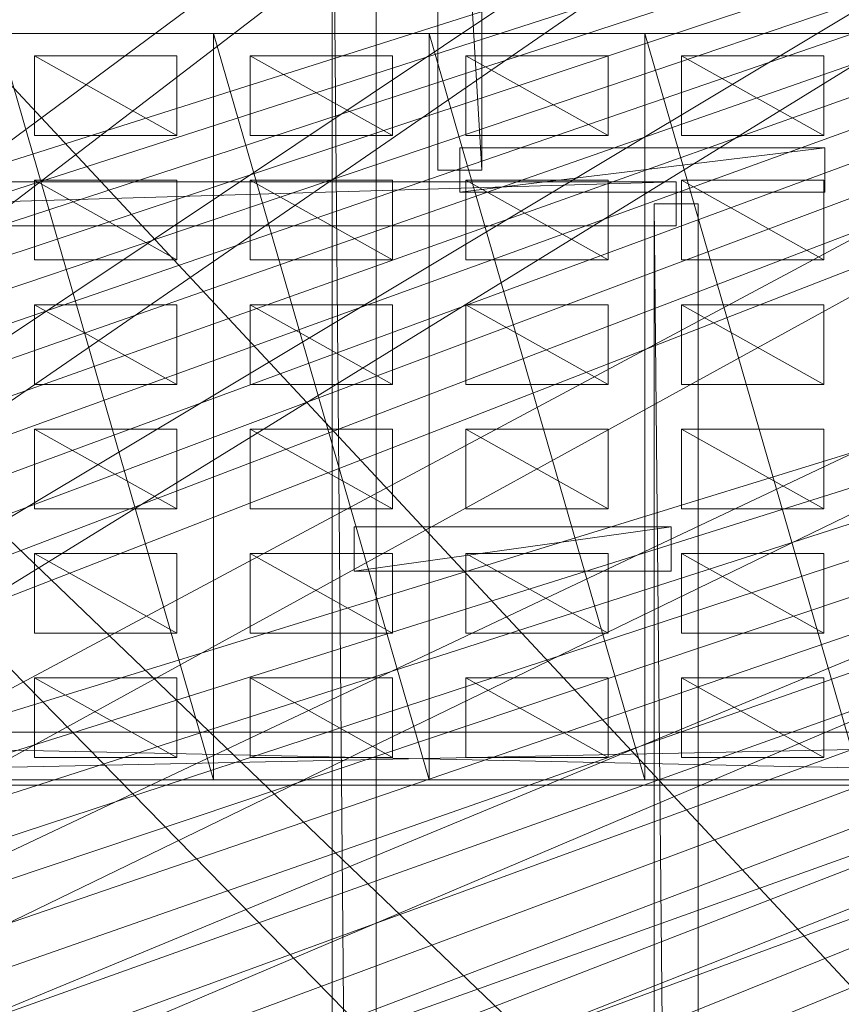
# Model space of a CAD drawing. Header units: millimetres. Extents: x -207 to 60078, y -249 to 35796.
# Tile 64 of 99: x 25616 to 29334, y 22806 to 27261. Entities that reach past the tile are written whole.
import ezdxf

# ---------------------------------------------------------------- set-up
doc = ezdxf.new("R2010")
doc.units = ezdxf.units.MM
for name, color, linetype, lineweight, true_color in [('F01_SLABS', 7, 'Continuous', 18, 0xa6b7af), ('F01_WALLS', 7, 'Continuous', 18, 0xc4ccd5), ('F02_SLABS', 7, 'Continuous', 18, 0xa6b7af), ('F02_WALLS', 7, 'Continuous', 18, 0xc4ccd5), ('F03_SEATING', 7, 'Continuous', 18, 0xac5052), ('F03_SLABS', 7, 'Continuous', 18, 0xa6b7af), ('F04_SLABS', 7, 'Continuous', 18, 0xa6b7af), ('F07_SLABS', 7, 'Continuous', 18, 0xa6b7af), ('F07_WALLS', 7, 'Continuous', 18, 0xc4ccd5), ('F08_SLABS', 7, 'Continuous', 18, 0xa6b7af), ('F08_WALLS', 7, 'Continuous', 18, 0xc4ccd5)]:
    doc.layers.add(name, color=color, linetype=linetype, lineweight=lineweight, true_color=true_color)

msp = doc.modelspace()

# ---------------------------------------------------------------- meshes
at = {"layer": 'F01_SLABS'}
mesh = msp.add_polyface(dxfattribs=at)
corners = [(20712.3, 17835.6, -240), (20703.8, 18184.5), (20703.8, 18184.5, -240), (20678.1, 18532.5), (20678.1, 18532.5, -240), (20635.4, 18878.8), (20635.4, 18878.8, -240), (20575.7, 19222.6), (20575.7, 19222.6, -240), (20499.3, 19563.1), (20499.3, 19563.1, -240), (20406.2, 19899.4), (20406.2, 19899.4, -240), (20296.7, 20230.8), (20296.7, 20230.8, -240), (20171.1, 20556.3), (20171.1, 20556.3, -240), (20029.7, 20875.4), (20029.7, 20875.4, -240), (19872.8, 21187.1), (19872.8, 21187.1, -240), (19700.8, 21490.7), (19700.8, 21490.7, -240), (19514.1, 21785.5), (19514.1, 21785.5, -240), (19313.2, 22070.8), (19313.2, 22070.8, -240), (19098.5, 22345.9), (19098.5, 22345.9, -240), (18870.6, 22610.1), (18870.6, 22610.1, -240), (18630, 22862.9), (18630, 22862.9, -240), (18377.2, 23103.5), (18377.2, 23103.5, -240), (18113, 23331.4), (18113, 23331.4, -240), (17837.9, 23546.1, -240), (26800.1, 35630.1, -240), (17837.9, 23546.1), (17552.6, 23747), (17552.6, 23747, -240), (17257.8, 23933.7), (17257.8, 23933.7, -240), (16954.2, 24105.7), (16954.2, 24105.7, -240), (16642.5, 24262.6), (16642.5, 24262.6, -240), (16323.5, 24404), (16323.5, 24404, -240), (15997.9, 24529.6), (15997.9, 24529.6, -240), (15666.5, 24639.1), (15666.5, 24639.1, -240), (15330.2, 24732.1), (15330.2, 24732.1, -240), (14989.8, 24808.6), (14989.8, 24808.6, -240), (14645.9, 24868.3), (14645.9, 24868.3, -240), (14299.6, 24911), (14299.6, 24911, -240), (13951.6, 24936.6), (13951.6, 24936.6, -240), (13602.7, 24945.2), (13602.7, 24945.2, -240)]
mesh.append_faces([[corners[k] for k in face] for face in [(0, 1, 2), (2, 1, 3), (2, 3, 4), (4, 3, 5), (4, 5, 6), (6, 5, 7), (6, 7, 8), (8, 7, 9), (8, 9, 10), (10, 9, 11), (10, 11, 12), (12, 11, 13), (12, 13, 14), (14, 13, 15), (14, 15, 16), (16, 15, 17), (16, 17, 18), (18, 17, 19), (18, 19, 20), (20, 19, 21), (20, 21, 22), (22, 21, 23), (22, 23, 24), (24, 23, 25), (24, 25, 26), (26, 25, 27), (26, 27, 28), (28, 27, 29), (28, 29, 30), (30, 29, 31), (30, 31, 32), (32, 31, 33), (32, 33, 34), (34, 33, 35), (34, 35, 36), (36, 37, 38), (36, 35, 39), (36, 39, 37), (37, 39, 40), (37, 40, 41), (41, 40, 42), (41, 42, 43), (43, 42, 44), (43, 44, 45), (45, 44, 46), (45, 46, 47), (47, 46, 48), (47, 48, 49), (49, 48, 50), (49, 50, 51), (51, 50, 52), (51, 52, 53), (53, 52, 54), (53, 54, 55), (55, 54, 56), (55, 56, 57), (57, 56, 58), (57, 58, 59), (59, 58, 60), (59, 60, 61), (61, 60, 62), (61, 62, 63), (63, 62, 64), (63, 64, 65)]])
mesh = msp.add_polyface(dxfattribs=at)
corners = [(18113, 23331.4), (26800.1, 35630.1), (17837.9, 23546.1), (17837.9, 23546.1, -240), (17552.6, 23747, -240), (25492.7, 35630.1, -240), (25492.7, 35630.1), (17552.6, 23747), (17257.8, 23933.7, -240), (24268.4, 35630.1, -240), (24268.4, 35630.1), (17257.8, 23933.7), (16954.2, 24105.7, -240), (23114.1, 35630.1, -240), (23114.1, 35630.1), (16954.2, 24105.7), (16642.5, 24262.6, -240), (22018.9, 35630.1, -240), (22018.9, 35630.1), (16642.5, 24262.6), (16323.5, 24404, -240), (20973.5, 35630.1, -240), (20973.5, 35630.1), (16323.5, 24404), (15997.9, 24529.6, -240), (19969.7, 35630.1, -240), (19969.7, 35630.1), (15997.9, 24529.6), (15666.5, 24639.1, -240), (19000.6, 35630.1, -240), (19000.6, 35630.1), (15666.5, 24639.1), (15330.2, 24732.1, -240), (18060, 35630.1, -240), (18060, 35630.1), (15330.2, 24732.1), (14989.8, 24808.6, -240), (17142.3, 35630.1, -240), (17142.3, 35630.1), (14989.8, 24808.6), (14645.9, 24868.3, -240), (16242.3, 35630.1, -240), (16242.3, 35630.1), (14645.9, 24868.3), (14299.6, 24911, -240), (15355.3, 35630.1, -240), (15355.3, 35630.1), (14299.6, 24911), (13951.6, 24936.6, -240), (14476.9, 35630.1, -240), (14476.9, 35630.1), (13951.6, 24936.6), (13602.7, 24945.2, -240), (13602.7, 35630.1, -240), (13602.7, 35630.1), (13602.7, 24945.2)]
mesh.append_faces([[corners[k] for k in face] for face in [(0, 1, 2), (3, 4, 5), (2, 6, 7), (4, 8, 9), (7, 10, 11), (8, 12, 13), (11, 14, 15), (12, 16, 17), (12, 17, 13), (15, 14, 18), (15, 18, 19), (16, 20, 21), (16, 21, 17), (19, 18, 22), (19, 22, 23), (17, 21, 22), (20, 24, 25), (20, 25, 21), (23, 22, 26), (23, 26, 27), (21, 25, 26), (21, 26, 22), (24, 28, 29), (24, 29, 25), (27, 26, 30), (27, 30, 31), (25, 29, 30), (25, 30, 26), (28, 32, 33), (28, 33, 29), (31, 30, 34), (31, 34, 35), (29, 33, 34), (29, 34, 30), (32, 36, 37), (32, 37, 33), (35, 34, 38), (35, 38, 39), (33, 37, 38), (33, 38, 34), (36, 40, 41), (36, 41, 37), (39, 38, 42), (39, 42, 43), (37, 41, 42), (37, 42, 38), (40, 44, 45), (40, 45, 41), (43, 42, 46), (43, 46, 47), (41, 45, 46), (41, 46, 42), (44, 48, 49), (44, 49, 45), (47, 46, 50), (47, 50, 51), (45, 49, 50), (45, 50, 46), (48, 52, 53), (48, 53, 49), (51, 50, 54), (51, 54, 55), (49, 53, 54), (49, 54, 50)]])
mesh = msp.add_polyface(dxfattribs=at)
corners = [(20499.3, 19563.1, -240), (20406.2, 19899.4, -240), (60000, 31910.1, -240), (20499.3, 19563.1), (60000, 31910.1), (20406.2, 19899.4), (20296.7, 20230.8, -240), (60000, 34436.8, -240), (60000, 34436.8), (20296.7, 20230.8), (20171.1, 20556.3, -240), (56562.5, 35630.1, -240), (56562.5, 35630.1), (20171.1, 20556.3), (20029.7, 20875.4, -240), (51226.1, 35630.1, -240), (51226.1, 35630.1), (20029.7, 20875.4), (19872.8, 21187.1, -240), (46893.9, 35630.1, -240), (46893.9, 35630.1), (19872.8, 21187.1), (19700.8, 21490.7, -240), (43291.1, 35630.1, -240), (43291.1, 35630.1), (19700.8, 21490.7), (19514.1, 21785.5, -240), (40234.1, 35630.1, -240), (40234.1, 35630.1), (19514.1, 21785.5), (19313.2, 22070.8, -240), (37595.9, 35630.1, -240), (37595.9, 35630.1), (19313.2, 22070.8), (19098.5, 22345.9, -240), (35285.4, 35630.1, -240), (35285.4, 35630.1), (19098.5, 22345.9), (18870.6, 22610.1, -240), (33236, 35630.1, -240), (33236, 35630.1), (18870.6, 22610.1), (18630, 22862.9, -240), (31397.3, 35630.1, -240), (31397.3, 35630.1), (18630, 22862.9), (18377.2, 23103.5, -240), (29730.8, 35630.1, -240), (29730.8, 35630.1), (18377.2, 23103.5), (18113, 23331.4, -240), (28206.3, 35630.1, -240), (28206.3, 35630.1), (18113, 23331.4), (26800.1, 35630.1, -240), (26800.1, 35630.1), (17837.9, 23546.1, -240), (25492.7, 35630.1, -240), (17837.9, 23546.1), (25492.7, 35630.1), (17552.6, 23747, -240), (24268.4, 35630.1, -240), (17552.6, 23747), (24268.4, 35630.1), (17257.8, 23933.7, -240), (23114.1, 35630.1, -240), (17257.8, 23933.7), (23114.1, 35630.1), (22018.9, 35630.1, -240), (22018.9, 35630.1), (20973.5, 35630.1), (20406.2, 15771.8), (60000, 6213.7), (20499.3, 16108.1)]
mesh.append_faces([[corners[k] for k in face] for face in [(0, 1, 2), (3, 4, 5), (1, 6, 7), (5, 8, 9), (6, 10, 11), (9, 12, 13), (10, 14, 15), (13, 16, 17), (14, 18, 19), (17, 20, 21), (18, 22, 23), (21, 24, 25), (22, 26, 27), (25, 28, 29), (26, 30, 31), (26, 31, 27), (29, 28, 32), (29, 32, 33), (30, 34, 35), (30, 35, 31), (33, 32, 36), (33, 36, 37), (34, 38, 39), (34, 39, 35), (37, 36, 40), (37, 40, 41), (38, 42, 43), (38, 43, 39), (41, 40, 44), (41, 44, 45), (39, 43, 44), (39, 44, 40), (42, 46, 47), (42, 47, 43), (45, 44, 48), (45, 48, 49), (43, 47, 48), (43, 48, 44), (46, 50, 51), (46, 51, 47), (49, 48, 52), (49, 52, 53), (47, 51, 52), (47, 52, 48), (50, 54, 51), (53, 52, 55), (51, 54, 55), (51, 55, 52), (56, 57, 54), (58, 55, 59), (54, 57, 59), (54, 59, 55), (60, 61, 57), (62, 59, 63), (57, 61, 63), (57, 63, 59), (64, 65, 61), (66, 63, 67), (61, 65, 67), (61, 67, 63), (65, 68, 69), (65, 69, 67), (68, 70, 69), (71, 72, 73)]])
mesh = msp.add_polyface(dxfattribs=at)
corners = [(20712.3, 17835.6, -240), (20703.8, 18184.5, -240), (60000, 20115, -240), (60000, 17835.6, -240), (20712.3, 17835.6), (60000, 17835.6), (60000, 20115), (20703.8, 18184.5), (20678.1, 18532.5, -240), (60000, 22405.3, -240), (60000, 22405.3), (20678.1, 18532.5), (20635.4, 18878.8, -240), (60000, 24718, -240), (60000, 24718), (20635.4, 18878.8), (20575.7, 19222.6, -240), (60000, 27064.6, -240), (60000, 27064.6), (20575.7, 19222.6), (20499.3, 19563.1, -240), (60000, 29457.5, -240), (60000, 29457.5), (20499.3, 19563.1), (60000, 31910.1, -240), (60000, 31910.1), (20406.2, 19899.4, -240), (60000, 34436.8, -240), (20406.2, 19899.4), (60000, 34436.8), (20296.7, 20230.8, -240), (56562.5, 35630.1, -240), (20296.7, 20230.8), (56562.5, 35630.1), (20171.1, 20556.3, -240), (51226.1, 35630.1, -240), (20171.1, 20556.3), (51226.1, 35630.1), (20029.7, 20875.4, -240), (46893.9, 35630.1, -240), (20029.7, 20875.4), (46893.9, 35630.1), (19872.8, 21187.1, -240), (43291.1, 35630.1, -240), (19872.8, 21187.1), (43291.1, 35630.1), (19700.8, 21490.7, -240), (40234.1, 35630.1, -240), (19700.8, 21490.7), (40234.1, 35630.1), (37595.9, 35630.1, -240), (37595.9, 35630.1), (35285.4, 35630.1, -240), (35285.4, 35630.1), (33236, 35630.1, -240), (33236, 35630.1)]
mesh.append_faces([[corners[k] for k in face] for face in [(0, 1, 2), (0, 2, 3), (4, 5, 6), (4, 6, 7), (3, 2, 6), (3, 6, 5), (1, 8, 9), (1, 9, 2), (7, 6, 10), (7, 10, 11), (2, 9, 10), (2, 10, 6), (8, 12, 13), (8, 13, 9), (11, 10, 14), (11, 14, 15), (9, 13, 14), (9, 14, 10), (12, 16, 17), (12, 17, 13), (15, 14, 18), (15, 18, 19), (13, 17, 18), (13, 18, 14), (16, 20, 21), (16, 21, 17), (19, 18, 22), (19, 22, 23), (17, 21, 22), (17, 22, 18), (20, 24, 21), (23, 22, 25), (21, 24, 25), (21, 25, 22), (26, 27, 24), (28, 25, 29), (24, 27, 29), (24, 29, 25), (30, 31, 27), (32, 29, 33), (27, 31, 33), (27, 33, 29), (34, 35, 31), (36, 33, 37), (31, 35, 37), (31, 37, 33), (38, 39, 35), (40, 37, 41), (35, 39, 41), (35, 41, 37), (42, 43, 39), (44, 41, 45), (39, 43, 45), (39, 45, 41), (46, 47, 43), (48, 45, 49), (43, 47, 49), (43, 49, 45), (47, 50, 51), (47, 51, 49), (50, 52, 53), (50, 53, 51), (52, 54, 55), (52, 55, 53)]])
at = {"layer": 'F01_WALLS'}
mesh = msp.add_polyface(dxfattribs=at)
corners = [(33123.3, 24037.8, 4553.7), (33123.3, 23797.8, 4553.7), (33123.3, 24037.8), (21698.6, 24037.8), (33123.3, 23797.8), (21698.6, 23797.8, 4553.7), (21698.6, 24037.8, 4553.7), (21698.6, 23797.8)]
mesh.append_faces([[corners[k] for k in face] for face in [(0, 1, 2), (3, 0, 2), (2, 1, 4), (4, 3, 2), (0, 5, 1), (6, 0, 3), (6, 5, 0), (1, 5, 4), (7, 3, 4), (4, 5, 7), (7, 6, 3), (5, 6, 7)]])
at = {"layer": 'F02_SLABS'}
mesh = msp.add_polyface(dxfattribs=at)
corners = [(16945.5, 23884.6, 4583.7), (6019.7, 35331.9, 4583.7), (53034.3, 35331.9, 4583.7), (53034.3, 35331.9, 4833.7), (6019.7, 35331.9, 4833.7), (16945.5, 23884.6, 4833.7), (17148.3, 23771.9, 4583.7), (17148.3, 23771.9, 4833.7), (17347.3, 23652.6, 4583.7), (17347.3, 23652.6, 4833.7), (17542.4, 23526.8, 4583.7), (17542.4, 23526.8, 4833.7), (17733.2, 23394.8, 4583.7), (17733.2, 23394.8, 4833.7), (17919.5, 23256.5, 4583.7), (17919.5, 23256.5, 4833.7), (18101.3, 23112.3, 4583.7), (18101.3, 23112.3, 4833.7), (18278.2, 22962.2, 4583.7), (18278.2, 22962.2, 4833.7), (18450.2, 22806.3, 4583.7), (18450.2, 22806.3, 4833.7), (18616.9, 22645, 4583.7), (18616.9, 22645, 4833.7), (18778.3, 22478.2, 4583.7), (18778.3, 22478.2, 4833.7), (18934.1, 22306.3, 4583.7), (18934.1, 22306.3, 4833.7), (19084.3, 22129.3, 4583.7), (19084.3, 22129.3, 4833.7), (19228.5, 21947.6, 4583.7), (53034.3, 32592.9, 4583.7), (53034.3, 32592.9, 4833.7), (19228.5, 21947.6, 4833.7), (19366.7, 21761.2, 4583.7), (19366.7, 21761.2, 4833.7), (19498.8, 21570.4, 4583.7), (19498.8, 21570.4, 4833.7), (19624.5, 21375.4, 4583.7), (19624.5, 21375.4, 4833.7), (19743.8, 21176.3, 4583.7), (20633.2, 18556.4, 4583.7), (20659.7, 18325.8, 4583.7), (20659.7, 18325.8, 4833.7), (20633.2, 18556.4, 4833.7), (20678.7, 18094.6, 4583.7), (20678.7, 18094.6, 4833.7)]
mesh.append_faces([[corners[k] for k in face] for face in [(0, 1, 2), (3, 4, 5), (2, 6, 0), (5, 7, 3), (2, 8, 6), (7, 9, 3), (2, 10, 8), (9, 11, 3), (2, 12, 10), (11, 13, 3), (2, 14, 12), (13, 15, 3), (2, 16, 14), (15, 17, 3), (2, 18, 16), (17, 19, 3), (2, 20, 18), (19, 21, 3), (22, 20, 2), (3, 21, 23), (24, 22, 2), (3, 23, 25), (26, 24, 2), (3, 25, 27), (28, 26, 2), (3, 27, 29), (30, 28, 31), (32, 29, 33), (34, 30, 31), (32, 33, 35), (36, 34, 31), (32, 35, 37), (38, 36, 31), (32, 37, 39), (40, 38, 31), (2, 1, 4, 3), (41, 42, 43, 44), (42, 45, 46, 43)]])
mesh = msp.add_polyface(dxfattribs=at)
corners = [(53034.3, 35331.9, 4583.7), (53034.3, 32592.9, 4583.7), (19084.3, 22129.3, 4583.7), (19084.3, 22129.3, 4833.7), (53034.3, 32592.9, 4833.7), (53034.3, 35331.9, 4833.7), (53321.2, 4099.4, 4583.7), (55083.8, 32592.9, 4583.7), (55083.8, 32592.9, 4833.7), (53321.2, 4099.4, 4833.7), (19624.5, 21375.4, 4833.7), (19743.8, 21176.3, 4833.7), (19856.6, 20973.5, 4583.7), (19743.8, 21176.3, 4583.7), (19856.6, 20973.5, 4833.7), (19962.6, 20767.1, 4583.7), (19962.6, 20767.1, 4833.7), (20061.8, 20557.3, 4583.7), (20061.8, 20557.3, 4833.7), (20154.1, 20344.4, 4583.7), (20154.1, 20344.4, 4833.7), (20239.4, 20128.6, 4583.7), (20239.4, 20128.6, 4833.7), (20317.5, 19910.2, 4583.7), (20317.5, 19910.2, 4833.7), (20388.5, 19689.2, 4583.7), (20388.5, 19689.2, 4833.7), (20452.2, 19466.1, 4583.7), (20452.2, 19466.1, 4833.7), (20508.6, 19241, 4583.7), (20508.6, 19241, 4833.7), (20557.6, 19014.2, 4583.7), (20557.6, 19014.2, 4833.7), (20599.1, 18785.9, 4583.7), (20599.1, 18785.9, 4833.7), (20633.2, 18556.4, 4583.7), (20633.2, 18556.4, 4833.7), (20659.7, 18325.8, 4583.7), (20659.7, 18325.8, 4833.7), (20678.7, 18094.6, 4583.7), (20678.7, 18094.6, 4833.7), (20690.1, 17862.8, 4583.7), (20690.1, 17862.8, 4833.7), (55083.8, 4099.4, 4583.7), (55083.8, 4099.4, 4833.7)]
mesh.append_faces([[corners[k] for k in face] for face in [(0, 1, 2), (3, 4, 5), (6, 1, 7), (8, 4, 9), (4, 10, 11), (12, 13, 1), (4, 11, 14), (15, 12, 1), (4, 14, 16), (17, 15, 1), (4, 16, 18), (19, 17, 1), (4, 18, 20), (21, 19, 1), (4, 20, 22), (23, 21, 1), (4, 22, 24), (25, 23, 1), (4, 24, 26), (27, 25, 1), (4, 26, 28), (29, 27, 1), (4, 28, 30), (31, 29, 1), (4, 30, 32), (33, 31, 1), (4, 32, 34), (35, 33, 1), (4, 34, 36), (37, 35, 1), (4, 36, 38), (39, 37, 1), (4, 38, 40), (41, 39, 1), (4, 40, 42), (43, 7, 8, 44), (7, 1, 4, 8), (1, 0, 5, 4)]])
mesh = msp.add_polyface(dxfattribs=at)
corners = [(55083.8, 32592.9, 4583.7), (55083.8, 4099.4, 4583.7), (53321.2, 4099.4, 4583.7), (53321.2, 4099.4, 4833.7), (55083.8, 4099.4, 4833.7), (55083.8, 32592.9, 4833.7), (53034.3, 32592.9, 4583.7), (20690.1, 17862.8, 4583.7), (20690.1, 17862.8, 4833.7), (53034.3, 32592.9, 4833.7), (19228.5, 13314, 4583.7), (53321.2, 134.1, 4583.7), (53321.2, 134.1, 4833.7), (19228.5, 13314, 4833.7), (19962.6, 14494.5, 4583.7), (20061.8, 14704.2, 4583.7), (20154.1, 14917.1, 4583.7), (20154.1, 14917.1, 4833.7), (20061.8, 14704.2, 4833.7), (20239.4, 15132.9, 4583.7), (20239.4, 15132.9, 4833.7), (20317.5, 15351.4, 4583.7), (20317.5, 15351.4, 4833.7), (20388.5, 15572.3, 4583.7), (20388.5, 15572.3, 4833.7), (20452.2, 15795.5, 4583.7), (20452.2, 15795.5, 4833.7), (20508.6, 16020.6, 4583.7), (20508.6, 16020.6, 4833.7), (20557.6, 16247.4, 4583.7), (20557.6, 16247.4, 4833.7), (20599.1, 16475.7, 4583.7), (20599.1, 16475.7, 4833.7), (20633.2, 16705.2, 4583.7), (20633.2, 16705.2, 4833.7), (20659.7, 16935.7, 4583.7), (20659.7, 16935.7, 4833.7), (20678.7, 17167, 4583.7), (20678.7, 17167, 4833.7), (20690.1, 17398.8, 4583.7), (20690.1, 17398.8, 4833.7), (20693.9, 17630.8, 4583.7), (20693.9, 17630.8, 4833.7), (9708.8, 134.1, 4583.7), (9708.8, 134.1, 4833.7)]
mesh.append_faces([[corners[k] for k in face] for face in [(0, 1, 2), (3, 4, 5), (6, 2, 7), (8, 3, 9), (10, 2, 11), (12, 3, 13), (14, 15, 2), (15, 16, 2), (3, 17, 18), (16, 19, 2), (3, 20, 17), (19, 21, 2), (3, 22, 20), (21, 23, 2), (3, 24, 22), (23, 25, 2), (3, 26, 24), (25, 27, 2), (3, 28, 26), (27, 29, 2), (3, 30, 28), (29, 31, 2), (3, 32, 30), (31, 33, 2), (3, 34, 32), (33, 35, 2), (3, 36, 34), (35, 37, 2), (3, 38, 36), (37, 39, 2), (3, 40, 38), (7, 2, 41), (42, 3, 8), (39, 41, 2), (3, 42, 40), (43, 11, 12, 44), (11, 2, 3, 12), (2, 1, 4, 3)]])
at = {"layer": 'F02_WALLS'}
mesh = msp.add_polyface(dxfattribs=at)
corners = [(27229.2, 28627.5, 4833.7), (27229.2, 6020.8, 4833.7), (27029.2, 28627.5, 4833.7), (27029.2, 28627.5, 9511.3), (27229.2, 6020.8, 9511.3), (27229.2, 28627.5, 9511.3), (27029.2, 6020.8, 4833.7), (27029.2, 6020.8, 9511.3)]
mesh.append_faces([[corners[k] for k in face] for face in [(0, 1, 2), (3, 4, 5), (6, 2, 1), (4, 3, 7), (2, 6, 7, 3), (6, 1, 4, 7), (1, 0, 5, 4), (0, 2, 3, 5)]])
mesh = msp.add_polyface(dxfattribs=at)
corners = [(27129.2, 24966.6, 4833.7), (28563.8, 24966.6, 4833.7), (27129.2, 24766.6, 4833.7), (27129.2, 24766.6, 9511.3), (28563.8, 24966.6, 9511.3), (27129.2, 24966.6, 9511.3), (28563.8, 24766.6, 4833.7), (28563.8, 24766.6, 9511.3)]
mesh.append_faces([[corners[k] for k in face] for face in [(0, 1, 2), (3, 4, 5), (6, 2, 1), (4, 3, 7), (2, 6, 7, 3), (6, 1, 4, 7), (1, 0, 5, 4), (0, 2, 3, 5)]])
at = {"layer": 'F03_SEATING'}
mesh = msp.add_polyface(dxfattribs=at)
corners = [(26327.2, 27097.4, 10341.3), (26327.2, 26737.1, 10341.3), (25683, 27097.4, 10341.3), (25683, 27097.4, 10461.3), (26327.2, 26737.1, 10461.3), (26327.2, 27097.4, 10461.3), (25683, 26737.1, 10341.3), (25683, 26737.1, 10461.3)]
mesh.append_faces([[corners[k] for k in face] for face in [(0, 1, 2), (3, 4, 5), (6, 2, 1), (4, 3, 7), (2, 6, 7, 3), (6, 1, 4, 7), (1, 0, 5, 4), (0, 2, 3, 5)]])
mesh = msp.add_polyface(dxfattribs=at)
corners = [(27303.2, 27097.4, 10441.3), (27303.2, 26737.1, 10441.3), (26659, 27097.4, 10441.3), (26659, 27097.4, 10561.3), (27303.2, 26737.1, 10561.3), (27303.2, 27097.4, 10561.3), (26659, 26737.1, 10441.3), (26659, 26737.1, 10561.3)]
mesh.append_faces([[corners[k] for k in face] for face in [(0, 1, 2), (3, 4, 5), (6, 2, 1), (4, 3, 7), (2, 6, 7, 3), (6, 1, 4, 7), (1, 0, 5, 4), (0, 2, 3, 5)]])
mesh = msp.add_polyface(dxfattribs=at)
corners = [(28279.1, 27097.4, 10541.3), (28279.1, 26737.1, 10541.3), (27635, 27097.4, 10541.3), (27635, 27097.4, 10661.3), (28279.1, 26737.1, 10661.3), (28279.1, 27097.4, 10661.3), (27635, 26737.1, 10541.3), (27635, 26737.1, 10661.3)]
mesh.append_faces([[corners[k] for k in face] for face in [(0, 1, 2), (3, 4, 5), (6, 2, 1), (4, 3, 7), (2, 6, 7, 3), (6, 1, 4, 7), (1, 0, 5, 4), (0, 2, 3, 5)]])
mesh = msp.add_polyface(dxfattribs=at)
corners = [(29255.1, 27097.4, 10641.3), (29255.1, 26737.1, 10641.3), (28611, 27097.4, 10641.3), (28611, 27097.4, 10761.3), (29255.1, 26737.1, 10761.3), (29255.1, 27097.4, 10761.3), (28611, 26737.1, 10641.3), (28611, 26737.1, 10761.3)]
mesh.append_faces([[corners[k] for k in face] for face in [(0, 1, 2), (3, 4, 5), (6, 2, 1), (4, 3, 7), (2, 6, 7, 3), (6, 1, 4, 7), (1, 0, 5, 4), (0, 2, 3, 5)]])
mesh = msp.add_polyface(dxfattribs=at)
corners = [(26327.2, 26534.4, 10341.3), (26327.2, 26174.1, 10341.3), (25683, 26534.4, 10341.3), (25683, 26534.4, 10461.3), (26327.2, 26174.1, 10461.3), (26327.2, 26534.4, 10461.3), (25683, 26174.1, 10341.3), (25683, 26174.1, 10461.3)]
mesh.append_faces([[corners[k] for k in face] for face in [(0, 1, 2), (3, 4, 5), (6, 2, 1), (4, 3, 7), (2, 6, 7, 3), (6, 1, 4, 7), (1, 0, 5, 4), (0, 2, 3, 5)]])
mesh = msp.add_polyface(dxfattribs=at)
corners = [(27303.2, 26534.4, 10441.3), (27303.2, 26174.1, 10441.3), (26659, 26534.4, 10441.3), (26659, 26534.4, 10561.3), (27303.2, 26174.1, 10561.3), (27303.2, 26534.4, 10561.3), (26659, 26174.1, 10441.3), (26659, 26174.1, 10561.3)]
mesh.append_faces([[corners[k] for k in face] for face in [(0, 1, 2), (3, 4, 5), (6, 2, 1), (4, 3, 7), (2, 6, 7, 3), (6, 1, 4, 7), (1, 0, 5, 4), (0, 2, 3, 5)]])
mesh = msp.add_polyface(dxfattribs=at)
corners = [(28279.1, 26534.4, 10541.3), (28279.1, 26174.1, 10541.3), (27635, 26534.4, 10541.3), (27635, 26534.4, 10661.3), (28279.1, 26174.1, 10661.3), (28279.1, 26534.4, 10661.3), (27635, 26174.1, 10541.3), (27635, 26174.1, 10661.3)]
mesh.append_faces([[corners[k] for k in face] for face in [(0, 1, 2), (3, 4, 5), (6, 2, 1), (4, 3, 7), (2, 6, 7, 3), (6, 1, 4, 7), (1, 0, 5, 4), (0, 2, 3, 5)]])
mesh = msp.add_polyface(dxfattribs=at)
corners = [(29255.1, 26534.4, 10641.3), (29255.1, 26174.1, 10641.3), (28611, 26534.4, 10641.3), (28611, 26534.4, 10761.3), (29255.1, 26174.1, 10761.3), (29255.1, 26534.4, 10761.3), (28611, 26174.1, 10641.3), (28611, 26174.1, 10761.3)]
mesh.append_faces([[corners[k] for k in face] for face in [(0, 1, 2), (3, 4, 5), (6, 2, 1), (4, 3, 7), (2, 6, 7, 3), (6, 1, 4, 7), (1, 0, 5, 4), (0, 2, 3, 5)]])
mesh = msp.add_polyface(dxfattribs=at)
corners = [(26327.2, 25971.5, 10341.3), (26327.2, 25611.2, 10341.3), (25683, 25971.5, 10341.3), (25683, 25971.5, 10461.3), (26327.2, 25611.2, 10461.3), (26327.2, 25971.5, 10461.3), (25683, 25611.2, 10341.3), (25683, 25611.2, 10461.3)]
mesh.append_faces([[corners[k] for k in face] for face in [(0, 1, 2), (3, 4, 5), (6, 2, 1), (4, 3, 7), (2, 6, 7, 3), (6, 1, 4, 7), (1, 0, 5, 4), (0, 2, 3, 5)]])
mesh = msp.add_polyface(dxfattribs=at)
corners = [(27303.2, 25971.5, 10441.3), (27303.2, 25611.2, 10441.3), (26659, 25971.5, 10441.3), (26659, 25971.5, 10561.3), (27303.2, 25611.2, 10561.3), (27303.2, 25971.5, 10561.3), (26659, 25611.2, 10441.3), (26659, 25611.2, 10561.3)]
mesh.append_faces([[corners[k] for k in face] for face in [(0, 1, 2), (3, 4, 5), (6, 2, 1), (4, 3, 7), (2, 6, 7, 3), (6, 1, 4, 7), (1, 0, 5, 4), (0, 2, 3, 5)]])
mesh = msp.add_polyface(dxfattribs=at)
corners = [(28279.1, 25971.5, 10541.3), (28279.1, 25611.2, 10541.3), (27635, 25971.5, 10541.3), (27635, 25971.5, 10661.3), (28279.1, 25611.2, 10661.3), (28279.1, 25971.5, 10661.3), (27635, 25611.2, 10541.3), (27635, 25611.2, 10661.3)]
mesh.append_faces([[corners[k] for k in face] for face in [(0, 1, 2), (3, 4, 5), (6, 2, 1), (4, 3, 7), (2, 6, 7, 3), (6, 1, 4, 7), (1, 0, 5, 4), (0, 2, 3, 5)]])
mesh = msp.add_polyface(dxfattribs=at)
corners = [(29255.1, 25971.5, 10641.3), (29255.1, 25611.2, 10641.3), (28611, 25971.5, 10641.3), (28611, 25971.5, 10761.3), (29255.1, 25611.2, 10761.3), (29255.1, 25971.5, 10761.3), (28611, 25611.2, 10641.3), (28611, 25611.2, 10761.3)]
mesh.append_faces([[corners[k] for k in face] for face in [(0, 1, 2), (3, 4, 5), (6, 2, 1), (4, 3, 7), (2, 6, 7, 3), (6, 1, 4, 7), (1, 0, 5, 4), (0, 2, 3, 5)]])
mesh = msp.add_polyface(dxfattribs=at)
corners = [(26327.2, 25408.5, 10341.3), (26327.2, 25048.2, 10341.3), (25683, 25408.5, 10341.3), (25683, 25408.5, 10461.3), (26327.2, 25048.2, 10461.3), (26327.2, 25408.5, 10461.3), (25683, 25048.2, 10341.3), (25683, 25048.2, 10461.3)]
mesh.append_faces([[corners[k] for k in face] for face in [(0, 1, 2), (3, 4, 5), (6, 2, 1), (4, 3, 7), (2, 6, 7, 3), (6, 1, 4, 7), (1, 0, 5, 4), (0, 2, 3, 5)]])
mesh = msp.add_polyface(dxfattribs=at)
corners = [(27303.2, 25408.5, 10441.3), (27303.2, 25048.2, 10441.3), (26659, 25408.5, 10441.3), (26659, 25408.5, 10561.3), (27303.2, 25048.2, 10561.3), (27303.2, 25408.5, 10561.3), (26659, 25048.2, 10441.3), (26659, 25048.2, 10561.3)]
mesh.append_faces([[corners[k] for k in face] for face in [(0, 1, 2), (3, 4, 5), (6, 2, 1), (4, 3, 7), (2, 6, 7, 3), (6, 1, 4, 7), (1, 0, 5, 4), (0, 2, 3, 5)]])
mesh = msp.add_polyface(dxfattribs=at)
corners = [(28279.1, 25408.5, 10541.3), (28279.1, 25048.2, 10541.3), (27635, 25408.5, 10541.3), (27635, 25408.5, 10661.3), (28279.1, 25048.2, 10661.3), (28279.1, 25408.5, 10661.3), (27635, 25048.2, 10541.3), (27635, 25048.2, 10661.3)]
mesh.append_faces([[corners[k] for k in face] for face in [(0, 1, 2), (3, 4, 5), (6, 2, 1), (4, 3, 7), (2, 6, 7, 3), (6, 1, 4, 7), (1, 0, 5, 4), (0, 2, 3, 5)]])
mesh = msp.add_polyface(dxfattribs=at)
corners = [(29255.1, 25408.5, 10641.3), (29255.1, 25048.2, 10641.3), (28611, 25408.5, 10641.3), (28611, 25408.5, 10761.3), (29255.1, 25048.2, 10761.3), (29255.1, 25408.5, 10761.3), (28611, 25048.2, 10641.3), (28611, 25048.2, 10761.3)]
mesh.append_faces([[corners[k] for k in face] for face in [(0, 1, 2), (3, 4, 5), (6, 2, 1), (4, 3, 7), (2, 6, 7, 3), (6, 1, 4, 7), (1, 0, 5, 4), (0, 2, 3, 5)]])
mesh = msp.add_polyface(dxfattribs=at)
corners = [(26327.2, 24845.5, 10341.3), (26327.2, 24485.2, 10341.3), (25683, 24845.5, 10341.3), (25683, 24845.5, 10461.3), (26327.2, 24485.2, 10461.3), (26327.2, 24845.5, 10461.3), (25683, 24485.2, 10341.3), (25683, 24485.2, 10461.3)]
mesh.append_faces([[corners[k] for k in face] for face in [(0, 1, 2), (3, 4, 5), (6, 2, 1), (4, 3, 7), (2, 6, 7, 3), (6, 1, 4, 7), (1, 0, 5, 4), (0, 2, 3, 5)]])
mesh = msp.add_polyface(dxfattribs=at)
corners = [(26659, 24845.5, 10441.3), (27303.2, 24845.5, 10441.3), (27303.2, 24485.2, 10441.3), (27303.2, 24485.2, 10561.3), (27303.2, 24845.5, 10561.3), (26659, 24845.5, 10561.3), (26659, 24485.2, 10441.3), (26659, 24485.2, 10561.3)]
mesh.append_faces([[corners[k] for k in face] for face in [(0, 1, 2), (3, 4, 5), (2, 6, 0), (5, 7, 3), (0, 6, 7, 5), (6, 2, 3, 7), (2, 1, 4, 3), (1, 0, 5, 4)]])
mesh = msp.add_polyface(dxfattribs=at)
corners = [(28279.1, 24845.5, 10541.3), (28279.1, 24485.2, 10541.3), (27635, 24845.5, 10541.3), (27635, 24845.5, 10661.3), (28279.1, 24485.2, 10661.3), (28279.1, 24845.5, 10661.3), (27635, 24485.2, 10541.3), (27635, 24485.2, 10661.3)]
mesh.append_faces([[corners[k] for k in face] for face in [(0, 1, 2), (3, 4, 5), (6, 2, 1), (4, 3, 7), (2, 6, 7, 3), (6, 1, 4, 7), (1, 0, 5, 4), (0, 2, 3, 5)]])
mesh = msp.add_polyface(dxfattribs=at)
corners = [(29255.1, 24845.5, 10641.3), (29255.1, 24485.2, 10641.3), (28611, 24845.5, 10641.3), (28611, 24845.5, 10761.3), (29255.1, 24485.2, 10761.3), (29255.1, 24845.5, 10761.3), (28611, 24485.2, 10641.3), (28611, 24485.2, 10761.3)]
mesh.append_faces([[corners[k] for k in face] for face in [(0, 1, 2), (3, 4, 5), (6, 2, 1), (4, 3, 7), (2, 6, 7, 3), (6, 1, 4, 7), (1, 0, 5, 4), (0, 2, 3, 5)]])
mesh = msp.add_polyface(dxfattribs=at)
corners = [(26327.2, 24282.6, 10341.3), (26327.2, 23922.3, 10341.3), (25683, 24282.6, 10341.3), (25683, 24282.6, 10461.3), (26327.2, 23922.3, 10461.3), (26327.2, 24282.6, 10461.3), (25683, 23922.3, 10341.3), (25683, 23922.3, 10461.3)]
mesh.append_faces([[corners[k] for k in face] for face in [(0, 1, 2), (3, 4, 5), (6, 2, 1), (4, 3, 7), (2, 6, 7, 3), (6, 1, 4, 7), (1, 0, 5, 4), (0, 2, 3, 5)]])
mesh = msp.add_polyface(dxfattribs=at)
corners = [(27303.2, 24282.6, 10441.3), (27303.2, 23922.3, 10441.3), (26659, 24282.6, 10441.3), (26659, 24282.6, 10561.3), (27303.2, 23922.3, 10561.3), (27303.2, 24282.6, 10561.3), (26659, 23922.3, 10441.3), (26659, 23922.3, 10561.3)]
mesh.append_faces([[corners[k] for k in face] for face in [(0, 1, 2), (3, 4, 5), (6, 2, 1), (4, 3, 7), (2, 6, 7, 3), (6, 1, 4, 7), (1, 0, 5, 4), (0, 2, 3, 5)]])
mesh = msp.add_polyface(dxfattribs=at)
corners = [(28279.1, 24282.6, 10541.3), (28279.1, 23922.3, 10541.3), (27635, 24282.6, 10541.3), (27635, 24282.6, 10661.3), (28279.1, 23922.3, 10661.3), (28279.1, 24282.6, 10661.3), (27635, 23922.3, 10541.3), (27635, 23922.3, 10661.3)]
mesh.append_faces([[corners[k] for k in face] for face in [(0, 1, 2), (3, 4, 5), (6, 2, 1), (4, 3, 7), (2, 6, 7, 3), (6, 1, 4, 7), (1, 0, 5, 4), (0, 2, 3, 5)]])
mesh = msp.add_polyface(dxfattribs=at)
corners = [(29255.1, 24282.6, 10641.3), (29255.1, 23922.3, 10641.3), (28611, 24282.6, 10641.3), (28611, 24282.6, 10761.3), (29255.1, 23922.3, 10761.3), (29255.1, 24282.6, 10761.3), (28611, 23922.3, 10641.3), (28611, 23922.3, 10761.3)]
mesh.append_faces([[corners[k] for k in face] for face in [(0, 1, 2), (3, 4, 5), (6, 2, 1), (4, 3, 7), (2, 6, 7, 3), (6, 1, 4, 7), (1, 0, 5, 4), (0, 2, 3, 5)]])
at = {"layer": 'F03_SLABS'}
mesh = msp.add_polyface(dxfattribs=at)
corners = [(55168.7, 3554.2, 9541.3), (53452.5, 3554.2, 9541.3), (43531.9, 27490.6, 9541.3), (43531.9, 27490.6, 9791.3), (53452.5, 3554.2, 9791.3), (55168.7, 3554.2, 9791.3), (53452.5, 259.8, 9541.3), (9793.6, 259.8, 9541.3), (22476.8, 5972.9, 9541.3), (22476.8, 5972.9, 9791.3), (9793.6, 259.8, 9791.3), (53452.5, 259.8, 9791.3), (43531.9, 5972.9, 9541.3), (43531.9, 5972.9, 9791.3), (4728.6, 4471.6, 9541.3), (4728.6, 4471.6, 9791.3), (3891.5, 32828.4, 9541.3), (22476.8, 27490.6, 9541.3), (22476.8, 27490.6, 9791.3), (3891.5, 32828.4, 9791.3), (53368.7, 35372.1, 9541.3), (53368.7, 32369.6, 9541.3), (53368.7, 32369.6, 9791.3), (53368.7, 35372.1, 9791.3), (55168.7, 32369.6, 9541.3), (55168.7, 32369.6, 9791.3), (5984.4, 35372.1, 9541.3), (5984.4, 35372.1, 9791.3)]
mesh.append_faces([[corners[k] for k in face] for face in [(0, 1, 2), (3, 4, 5), (6, 7, 8), (9, 10, 11), (8, 12, 6), (11, 13, 9), (8, 7, 14), (15, 10, 9), (14, 16, 17), (18, 19, 15), (20, 21, 2), (3, 22, 23), (2, 24, 0), (5, 25, 3), (12, 1, 6), (11, 4, 13), (14, 17, 8), (9, 18, 15), (20, 2, 17), (18, 3, 23), (1, 12, 2), (3, 13, 4), (17, 16, 26), (27, 19, 18), (2, 21, 24), (25, 22, 3), (17, 26, 20), (23, 27, 18), (20, 26, 27, 23), (26, 16, 19, 27), (16, 14, 15, 19), (14, 7, 10, 15), (7, 6, 11, 10), (6, 1, 4, 11), (1, 0, 5, 4), (0, 24, 25, 5), (24, 21, 22, 25), (21, 20, 23, 22), (8, 17, 18, 9), (17, 2, 3, 18), (2, 12, 13, 3), (12, 8, 9, 13)]])
mesh = msp.add_polyface(dxfattribs=at)
corners = [(43531.9, 27490.6, 9541.3), (43531.9, 5972.9, 9541.3), (22476.8, 27490.6, 9541.3), (22476.8, 27490.6, 9791.3), (43531.9, 5972.9, 9791.3), (43531.9, 27490.6, 9791.3), (22476.8, 5972.9, 9541.3), (22476.8, 5972.9, 9791.3)]
mesh.append_faces([[corners[k] for k in face] for face in [(0, 1, 2), (3, 4, 5), (6, 2, 1), (4, 3, 7), (2, 6, 7, 3), (6, 1, 4, 7), (1, 0, 5, 4), (0, 2, 3, 5)]])
mesh = msp.add_polyface(dxfattribs=at)
corners = [(26493.1, 27198.7, 9541.3), (26493.1, 23820.9, 9541.3), (25517.1, 27198.7, 9541.3), (25517.1, 27198.7, 9991.3), (26493.1, 23820.9, 9991.3), (26493.1, 27198.7, 9991.3), (25517.1, 23820.9, 9541.3), (25517.1, 23820.9, 9991.3)]
mesh.append_faces([[corners[k] for k in face] for face in [(0, 1, 2), (3, 4, 5), (6, 2, 1), (4, 3, 7), (2, 6, 7, 3), (6, 1, 4, 7), (1, 0, 5, 4), (0, 2, 3, 5)]])
mesh = msp.add_polyface(dxfattribs=at)
corners = [(27469.1, 27198.7, 9541.3), (27469.1, 23820.9, 9541.3), (26493.1, 27198.7, 9541.3), (26493.1, 27198.7, 10091.3), (27469.1, 23820.9, 10091.3), (27469.1, 27198.7, 10091.3), (26493.1, 23820.9, 9541.3), (26493.1, 23820.9, 10091.3)]
mesh.append_faces([[corners[k] for k in face] for face in [(0, 1, 2), (3, 4, 5), (6, 2, 1), (4, 3, 7), (2, 6, 7, 3), (6, 1, 4, 7), (1, 0, 5, 4), (0, 2, 3, 5)]])
mesh = msp.add_polyface(dxfattribs=at)
corners = [(28445, 27198.7, 9541.3), (28445, 23820.9, 9541.3), (27469.1, 27198.7, 9541.3), (27469.1, 27198.7, 10191.3), (28445, 23820.9, 10191.3), (28445, 27198.7, 10191.3), (27469.1, 23820.9, 9541.3), (27469.1, 23820.9, 10191.3)]
mesh.append_faces([[corners[k] for k in face] for face in [(0, 1, 2), (3, 4, 5), (6, 2, 1), (4, 3, 7), (2, 6, 7, 3), (6, 1, 4, 7), (1, 0, 5, 4), (0, 2, 3, 5)]])
mesh = msp.add_polyface(dxfattribs=at)
corners = [(29421, 27198.7, 9541.3), (29421, 23820.9, 9541.3), (28445, 27198.7, 9541.3), (28445, 27198.7, 10291.3), (29421, 23820.9, 10291.3), (29421, 27198.7, 10291.3), (28445, 23820.9, 9541.3), (28445, 23820.9, 10291.3)]
mesh.append_faces([[corners[k] for k in face] for face in [(0, 1, 2), (3, 4, 5), (6, 2, 1), (4, 3, 7), (2, 6, 7, 3), (6, 1, 4, 7), (1, 0, 5, 4), (0, 2, 3, 5)]])
at = {"layer": 'F04_SLABS'}
mesh = msp.add_polyface(dxfattribs=at)
corners = [(54411.2, 32359.3, 13879.2), (54411.2, 3442.7, 13879.2), (52805.8, 3442.7, 13879.2), (52805.8, 3442.7, 14129.2), (54411.2, 3442.7, 14129.2), (54411.2, 32359.3, 14129.2), (10036.5, -98.2, 13879.2), (10736.3, 1503.6, 13879.2), (21850.6, 5634.6, 13879.2), (21850.6, 5634.6, 14129.2), (10736.3, 1503.6, 14129.2), (10036.5, -98.2, 14129.2), (5302.7, 5634.6, 13879.2), (4973.4, 4201.4, 13879.2), (4232.4, 33118, 13879.2), (4232.4, 33118, 14129.2), (4973.4, 4201.4, 14129.2), (5302.7, 5634.6, 14129.2), (21850.6, 7067.8, 13879.2), (37575.2, 7067.8, 13879.2), (37575.2, 7067.8, 14129.2), (21850.6, 7067.8, 14129.2), (21850.6, 28186.2, 13879.2), (21850.6, 29450.7, 13879.2), (37575.2, 28186.2, 13879.2), (37575.2, 28186.2, 14129.2), (21850.6, 29450.7, 14129.2), (21850.6, 28186.2, 14129.2), (5261.5, 29450.7, 13879.2), (5261.5, 29450.7, 14129.2), (52764.7, 35520.7, 13879.2), (52764.7, 32359.3, 13879.2), (52764.7, 32359.3, 14129.2), (52764.7, 35520.7, 14129.2), (52805.8, -98.2, 13879.2), (38645.4, 8037.3, 13879.2), (38645.4, 8037.3, 14129.2), (52805.8, -98.2, 14129.2), (6290.6, 35520.7, 13879.2), (6290.6, 35520.7, 14129.2), (38645.4, 27090.2, 13879.2), (38645.4, 27090.2, 14129.2)]
mesh.append_faces([[corners[k] for k in face] for face in [(0, 1, 2), (3, 4, 5), (6, 7, 8), (9, 10, 11), (12, 13, 14), (15, 16, 17), (18, 19, 8), (9, 20, 21), (22, 23, 24), (25, 26, 27), (14, 28, 12), (17, 29, 15), (30, 31, 24), (25, 32, 33), (2, 31, 0), (5, 32, 3), (13, 12, 7), (10, 17, 16), (34, 19, 35), (36, 20, 37), (28, 14, 38), (39, 15, 29), (24, 23, 30), (33, 26, 25), (7, 6, 13), (16, 11, 10), (38, 23, 28), (29, 26, 39), (8, 34, 6), (11, 37, 9), (23, 38, 30), (33, 39, 26), (34, 8, 19), (20, 9, 37), (24, 31, 40), (41, 32, 25), (35, 2, 34), (37, 3, 36), (40, 31, 2), (3, 32, 41), (2, 35, 40), (41, 36, 3), (31, 30, 33, 32), (30, 38, 39, 33), (38, 14, 15, 39), (14, 13, 16, 15), (13, 6, 11, 16), (6, 34, 37, 11), (34, 2, 3, 37), (2, 1, 4, 3), (1, 0, 5, 4), (0, 31, 32, 5), (7, 12, 17, 10), (12, 28, 29, 17), (28, 23, 26, 29), (23, 22, 27, 26), (22, 24, 25, 27), (24, 40, 41, 25), (40, 35, 36, 41), (35, 19, 20, 36), (19, 18, 21, 20), (18, 8, 9, 21), (8, 7, 10, 9)]])
at = {"layer": 'F07_SLABS'}
mesh = msp.add_polyface(dxfattribs=at)
corners = [(5507.5, 5963.5, 27822.4), (4672.4, 4070.8, 27822.4), (3913.2, 32934.5, 27822.4), (3913.2, 32934.5, 28072.4), (4672.4, 4070.8, 28072.4), (5507.5, 5963.5, 28072.4), (16173.9, 5726.9, 27822.4), (21070.6, 5726.9, 27822.4), (16173.9, 2730.1, 27822.4), (16173.9, 2730.1, 28072.4), (21070.6, 5726.9, 28072.4), (16173.9, 5726.9, 28072.4), (4900.1, 32027.5, 27822.4), (4900.1, 32027.5, 28072.4), (5963, 35458.1, 27822.4), (51627.4, 35458.1, 27822.4), (21070.6, 29227.9, 27822.4), (21070.6, 29227.9, 28072.4), (51627.4, 35458.1, 28072.4), (5963, 35458.1, 28072.4), (9189.5, 2730.1, 27822.4), (9189.5, 2730.1, 28072.4), (9379.3, -108.9, 27822.4), (9379.3, -108.9, 28072.4), (51627.4, -108.9, 27822.4), (51627.4, -108.9, 28072.4)]
mesh.append_faces([[corners[k] for k in face] for face in [(0, 1, 2), (3, 4, 5), (6, 7, 8), (9, 10, 11), (2, 12, 0), (5, 13, 3), (14, 15, 16), (17, 18, 19), (1, 0, 20), (21, 5, 4), (12, 2, 14), (19, 3, 13), (20, 22, 1), (4, 23, 21), (14, 16, 12), (13, 17, 19), (22, 20, 8), (9, 21, 23), (16, 15, 24), (25, 18, 17), (8, 24, 22), (23, 25, 9), (24, 7, 16), (17, 10, 25), (8, 7, 24), (25, 10, 9), (15, 14, 19, 18), (14, 2, 3, 19), (2, 1, 4, 3), (1, 22, 23, 4), (22, 24, 25, 23), (24, 15, 18, 25), (0, 12, 13, 5), (12, 16, 17, 13), (16, 7, 10, 17), (7, 6, 11, 10), (6, 8, 9, 11), (8, 20, 21, 9), (20, 0, 5, 21)]])
at = {"layer": 'F07_WALLS'}
mesh = msp.add_polyface(dxfattribs=at)
corners = [(21829.8, 26528.3, 28072.4), (28586.4, 26528.3, 28072.4), (21829.8, 26328.3, 28072.4), (21829.8, 26328.3, 31696.5), (28586.4, 26528.3, 31696.5), (21829.8, 26528.3, 31696.5), (28586.4, 26328.3, 28072.4), (28586.4, 26328.3, 31696.5)]
mesh.append_faces([[corners[k] for k in face] for face in [(0, 1, 2), (3, 4, 5), (6, 2, 1), (4, 3, 7), (2, 6, 7, 3), (6, 1, 4, 7), (1, 0, 5, 4), (0, 2, 3, 5)]])
mesh = msp.add_polyface(dxfattribs=at)
corners = [(28686.4, 26428.3, 28072.4), (28686.4, 6042.3, 28072.4), (28486.4, 26428.3, 28072.4), (28486.4, 26428.3, 31696.5), (28686.4, 6042.3, 31696.5), (28686.4, 26428.3, 31696.5), (28486.4, 6042.3, 28072.4), (28486.4, 6042.3, 31696.5)]
mesh.append_faces([[corners[k] for k in face] for face in [(0, 1, 2), (3, 4, 5), (6, 2, 1), (4, 3, 7), (2, 6, 7, 3), (6, 1, 4, 7), (1, 0, 5, 4), (0, 2, 3, 5)]])
at = {"layer": 'F08_SLABS'}
mesh = msp.add_polyface(dxfattribs=at)
corners = [(50777.3, 35153.7, 31726.5), (50777.3, -71.2, 31726.5), (17943.3, 35153.7, 31726.5), (17943.3, 35153.7, 31976.5), (50777.3, -71.2, 31976.5), (50777.3, 35153.7, 31976.5), (17943.3, -71.2, 31726.5), (17943.3, -71.2, 31976.5)]
mesh.append_faces([[corners[k] for k in face] for face in [(0, 1, 2), (3, 4, 5), (6, 2, 1), (4, 3, 7), (2, 6, 7, 3), (6, 1, 4, 7), (1, 0, 5, 4), (0, 2, 3, 5)]])
at = {"layer": 'F08_WALLS'}
mesh = msp.add_polyface(dxfattribs=at)
corners = [(27707.6, 29933.6, 31976.5), (27707.6, 26580.9, 31976.5), (27507.6, 29933.6, 31976.5), (27507.6, 29933.6, 37149.9), (27707.6, 26580.9, 37149.9), (27707.6, 29933.6, 37149.9), (27507.6, 26580.9, 31976.5), (27507.6, 26580.9, 37149.9)]
mesh.append_faces([[corners[k] for k in face] for face in [(0, 1, 2), (3, 4, 5), (6, 2, 1), (4, 3, 7), (2, 6, 7, 3), (6, 1, 4, 7), (1, 0, 5, 4), (0, 2, 3, 5)]])
mesh = msp.add_polyface(dxfattribs=at)
corners = [(27607.6, 26680.9, 31976.5), (29259.7, 26680.9, 31976.5), (27607.6, 26480.9, 31976.5), (27607.6, 26480.9, 37149.9), (29259.7, 26680.9, 37149.9), (27607.6, 26680.9, 37149.9), (29259.7, 26480.9, 31976.5), (29259.7, 26480.9, 37149.9)]
mesh.append_faces([[corners[k] for k in face] for face in [(0, 1, 2), (3, 4, 5), (6, 2, 1), (4, 3, 7), (2, 6, 7, 3), (6, 1, 4, 7), (1, 0, 5, 4), (0, 2, 3, 5)]])

doc.saveas('drawing.dxf')
